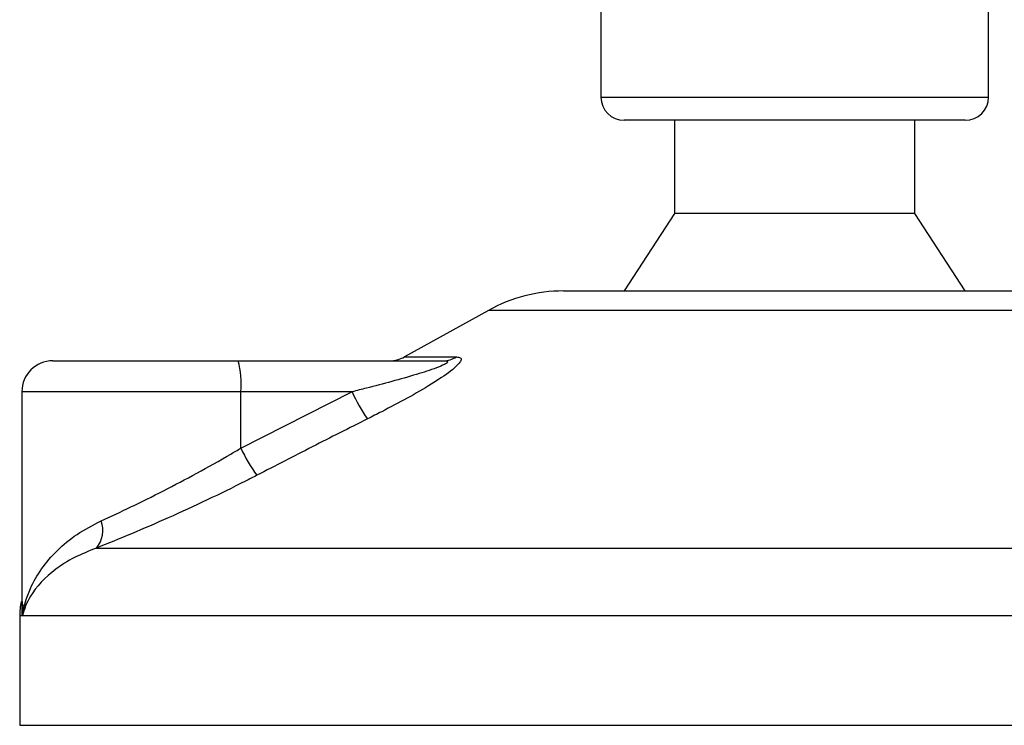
# Model space of a CAD drawing. Header units: millimetres. Extents: x 0 to 420, y 0 to 297.
# Tile 90 of 124: x 296.54 to 298.82, y 194.07 to 195.71. Entities that reach past the tile are written whole.
import ezdxf

# ---------------------------------------------------------------- set-up
doc = ezdxf.new("R2010")
doc.units = ezdxf.units.MM
doc.layers.add('QUOTE', color=174, linetype='Continuous')
doc.styles.add('SLDTEXTSTYLE3', font='TXT', dxfattribs={"width": 0.75})
doc.dimstyles.new('SLDDIMSTYLE0', dxfattribs={"dimtxt": 3, "dimasz": 3, "dimexe": 0, "dimexo": 0.0625, "dimgap": 0.75, "dimtad": 1, "dimdec": 0, "dimlfac": 27.746323, "dimrnd": 1e-09, "dimzin": 12, "dimdsep": 46, "dimtxsty": 'SLDTEXTSTYLE3', "dimsah": 1, "dimcen": 0.09, "dimadec": 0, "dimazin": 3, "dimtfac": 1, "dimtdec": 3, "dimtofl": 0, "dimtmove": 0, "dimatfit": 3, "dimfxl": 0, "dimfrac": 2, "dimtolj": 1, "dimtzin": 12, "dimarcsym": 0})

# ---------------------------------------------------------------- blocks, each defined once
blk = doc.blocks.new('_D')
at = {"layer": 'QUOTE'}
for p, q in [((296.5401, 196.8491), (296.5401, 201.868)), ((319.39, 196.8491), (319.39, 201.868)), ((296.5401, 199.868), (319.39, 199.868))]:
    blk.add_line(p, q, dxfattribs=at)
for points in [[(296.5401, 199.868), (299.5401, 199.368), (299.5401, 200.368)], [(319.39, 199.868), (316.39, 200.368), (316.39, 199.368)]]:
    blk.add_solid(points, dxfattribs=at)
at = {"layer": 'QUOTE', "insert": (304.6401, 203.7352), "char_height": 3, "attachment_point": 1, "style": 'SLDTEXTSTYLE3'}
blk.add_mtext('634', dxfattribs=at)

msp = doc.modelspace()

# ---------------------------------------------------------------- linework, layer by layer
at = {"color": 7, "linetype": 'Continuous', "lineweight": 25}
for p, q in [((297.88663, 195.75011), (297.88663, 195.53386)), ((298.78765, 195.53386), (298.78765, 195.75011)), ((297.88663, 195.53386), (298.78765, 195.53386)), ((298.73359, 195.4798), (297.94069, 195.4798)), ((298.05782, 195.4798), (298.05782, 195.26356)), ((298.61646, 195.26356), (298.61646, 195.4798)), ((298.05782, 195.26356), (297.94069, 195.08335)), ((298.61646, 195.26356), (298.05782, 195.26356)), ((298.73359, 195.08335), (298.61646, 195.26356)), ((297.79957, 195.08335), (298.38375, 195.08335)), ((298.38375, 195.08335), (298.87471, 195.08335)), ((297.62495, 195.03823), (297.42989, 194.93019)), ((298.39889, 195.03823), (297.62495, 195.03823)), ((299.04933, 195.03823), (298.39889, 195.03823)), ((297.42989, 194.93019), (297.55032, 194.93019)), ((296.6122, 194.92117), (297.04303, 194.92117)), ((297.04303, 194.92117), (297.52003, 194.92117)), ((296.54012, 194.84909), (296.54012, 194.35523)), ((297.04928, 194.84909), (296.54012, 194.84909)), ((297.04928, 194.71813), (297.30772, 194.84909)), ((297.04928, 194.71813), (297.04928, 194.84909)), ((297.30772, 194.84909), (297.04928, 194.84909)), ((296.71366, 194.48607), (300.02852, 194.48607)), ((296.5351, 194.32843), (296.5351, 194.07421)), ((296.54189, 194.32843), (296.5351, 194.32843)), ((300.13918, 194.32843), (296.54189, 194.32843)), ((296.5351, 194.07421), (298.49339, 194.07421)), ((298.49339, 194.07421), (300.13918, 194.07421))]:
    msp.add_line(p, q, dxfattribs=at)
for centre, radius, start, end in [((297.94069, 195.53386), 0.05406, 180, 270), ((298.73359, 195.53386), 0.05406, 270, 0), ((297.79957, 194.72294), 0.36041, 90, 118.97971), ((297.39497, 194.99325), 0.07208, 270, 298.97971), ((297.51978, 194.97735), 0.05618, 270.25772, 302.92857), ((296.6122, 194.84909), 0.07208, 90, 180), ((296.83676, 194.86697), 0.21327, 355.18945, 14.72175), ((297.67105, 195.01454), 0.39922, 204.48322, 214.91599), ((297.39423, 194.87989), 0.381, 205.12367, 216.1625), ((296.66466, 194.52671), 0.06367, 320.3326, 20.61478), ((296.7153, 194.32843), 0.1802, 169.40991, 180)]:
    msp.add_arc(centre, radius, start, end, dxfattribs=at)
for points, knots in [([(297.55032, 194.93019), (297.55391, 194.92983), (297.56114, 194.9291), (297.56194, 194.92243), (297.5543, 194.91157), (297.53253, 194.89275), (297.49143, 194.8657), (297.43662, 194.83415), (297.38612, 194.80743), (297.35479, 194.79163), (297.34369, 194.78603)], [0, 0, 0, 0, 0.0715734, 0.1443473, 0.2083354, 0.3096596, 0.4923301, 0.6911888, 0.8905251, 1, 1, 1, 1]), ([(297.52003, 194.92117), (297.52215, 194.92111), (297.52558, 194.92103), (297.52894, 194.92018), (297.53036, 194.91888), (297.52941, 194.91697), (297.52665, 194.91481), (297.51923, 194.91059), (297.49683, 194.90155), (297.43659, 194.88242), (297.36966, 194.8646), (297.3189, 194.85189), (297.30772, 194.84909)], [0, 0, 0, 0, 0.0326282, 0.0525244, 0.0758401, 0.1000535, 0.1224526, 0.1468975, 0.2362249, 0.4244765, 0.873292, 1, 1, 1, 1]), ([(297.34369, 194.78603), (297.30092, 194.76452), (297.21502, 194.72131), (297.12955, 194.67721), (297.08663, 194.65507)], [0, 0, 0, 0, 0.4978543, 1, 1, 1, 1]), ([(296.72425, 194.54912), (296.74692, 194.55959), (296.79294, 194.58084), (296.8688, 194.61844), (296.9473, 194.65973), (297.0077, 194.69358), (297.04152, 194.71354), (297.04928, 194.71813)], [0, 0, 0, 0, 0.2283053, 0.4634776, 0.6938128, 0.9297437, 1, 1, 1, 1]), ([(297.08663, 194.65507), (297.07772, 194.65049), (297.03952, 194.63085), (296.97014, 194.59697), (296.88084, 194.55602), (296.79312, 194.51808), (296.74041, 194.49684), (296.71366, 194.48607)], [0, 0, 0, 0, 0.06999491, 0.29988869, 0.53536004, 0.76429565, 1, 1, 1, 1]), ([(296.54189, 194.32843), (296.54191, 194.32861), (296.54472, 194.35002), (296.55536, 194.38715), (296.58433, 194.43802), (296.62065, 194.48033), (296.66625, 194.51896), (296.70492, 194.53907), (296.72425, 194.54912)], [0, 0, 0, 0, 0.0022463, 0.2586377, 0.4477168, 0.6367116, 0.818473, 1, 1, 1, 1]), ([(296.71366, 194.48607), (296.69595, 194.47896), (296.66017, 194.46459), (296.60313, 194.42774), (296.56005, 194.38158), (296.54503, 194.34386), (296.54191, 194.32856), (296.54189, 194.32843)], [0, 0, 0, 0, 0.18041479, 0.36450089, 0.74190632, 0.99778494, 1, 1, 1, 1]), ([(296.54189, 194.32843), (296.54186, 194.32856), (296.53962, 194.33964), (296.54066, 194.35063), (296.54169, 194.36149)], [0, 0, 0, 0, 0.0118458, 1, 1, 1, 1]), ([(296.54251, 194.35523), (296.54161, 194.3465), (296.54069, 194.33759), (296.54186, 194.32861), (296.54189, 194.32843)], [0, 0, 0, 0, 0.9792912, 1, 1, 1, 1])]:
    msp.add_open_spline(points, degree=3, knots=knots, dxfattribs=at)

# ---------------------------------------------------------------- dimensions: what is measured, and where the dimension line sits
at = {"layer": 'QUOTE'}
dim = msp.add_linear_dim(base=(319.39, 199.86801), p1=(296.54012, 194.84909), p2=(319.39, 194.84909), dimstyle='SLDDIMSTYLE0', dxfattribs=at)
dim.commit()
dim.dimension.update_dxf_attribs({"geometry": '_D', "text_midpoint": (307.96506, 199.86801), "dimtype": 160})

doc.saveas('drawing.dxf')
